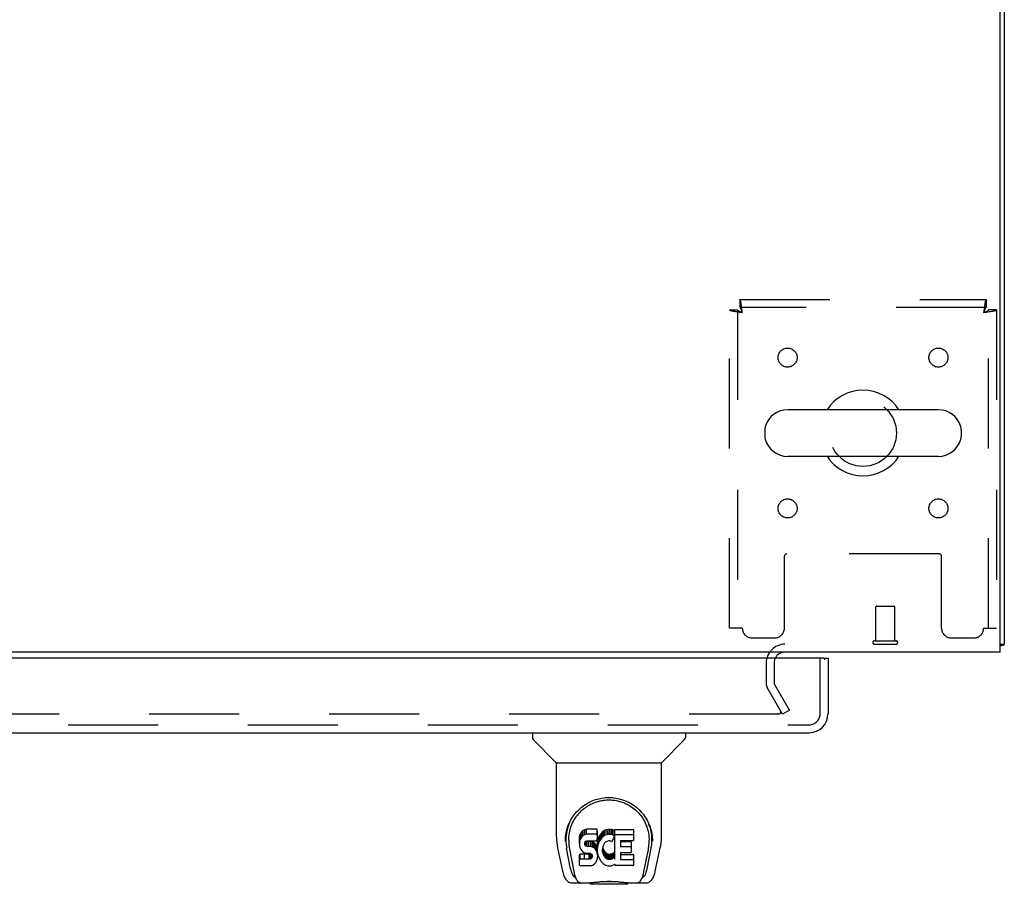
# Model space of a CAD drawing. Header units: inches. Extents: x 0 to 215, y 0 to 139.
# Tile 57 of 116: x 94 to 107, y 104 to 116. Entities that reach past the tile are written whole.
import ezdxf

# ---------------------------------------------------------------- set-up
doc = ezdxf.new("R2010")
doc.units = ezdxf.units.IN
doc.header["$LTSCALE"] = 11.804375
doc.header["$MEASUREMENT"] = 0
doc.linetypes.add('HIDDEN', pattern=[0.2, 0.1, -0.1])
doc.layers.get('0').update_dxf_attribs({"linetype": 'CONTINUOUS'})
doc.layers.add('DEFAULT_2', color=8, linetype='HIDDEN')
doc.layers.add('DOOR_ASSEMBLY', color=7, linetype='CONTINUOUS')

msp = doc.modelspace()

# ---------------------------------------------------------------- linework, layer by layer
at = {"color": 3, "linetype": 'Continuous'}
for p, q in [((107.154, 107.313), (107.154, 131.201)), ((107.206, 131.067), (107.206, 107.417)), ((107.154, 107.313), (67.008, 107.313))]:
    msp.add_line(p, q, dxfattribs=at)
at = {"color": 7, "linetype": 'Continuous'}
for p, q in [((106.34, 110.494), (104.365, 110.494)), ((104.065, 110.232), (104.065, 110.144)), ((106.64, 110.232), (106.64, 110.144)), ((106.34, 109.882), (104.365, 109.882)), ((107.154, 107.417), (107.206, 107.417))]:
    msp.add_line(p, q, dxfattribs=at)
at = {"color": 3, "linetype": 'Continuous'}
for points in [[(107.154, 107.397), (107.154, 107.397), (107.158, 107.399), (107.163, 107.4), (107.167, 107.401), (107.171, 107.401)], [(107.171, 107.401), (107.178, 107.403), (107.182, 107.404), (107.185, 107.404), (107.188, 107.405), (107.191, 107.406), (107.194, 107.407), (107.197, 107.408), (107.199, 107.409), (107.201, 107.41), (107.203, 107.411), (107.204, 107.412), (107.205, 107.413), (107.206, 107.414), (107.206, 107.416), (107.206, 107.417)]]:
    msp.add_lwpolyline(points, dxfattribs=at)
at = {"color": 7, "linetype": 'Continuous'}
for centre, radius, start, end in [((105.352, 110.188), 0.562, 32.9567, 147.0433), ((104.365, 110.188), 0.306, 90, 164.3697), ((106.34, 110.188), 0.306, 15.6303, 90), ((104.208, 110.232), 0.144, 164.3697, 180), ((106.496, 110.232), 0.144, 0, 15.6303), ((104.208, 110.144), 0.144, 180, 195.6303), ((104.365, 110.188), 0.306, 195.6303, 270), ((106.34, 110.188), 0.306, 270, 344.3697), ((106.496, 110.144), 0.144, 344.3697, 360), ((105.352, 110.188), 0.562, 212.956, 327.044)]:
    msp.add_arc(centre, radius, start, end, dxfattribs=at)
at = {"color": 3, "linetype": 'Continuous'}
msp.add_arc((104.328, 107.171), 0.142, 90, 153.5334, dxfattribs=at)
at = {"layer": 'DEFAULT_2', "color": 8, "linetype": 'HIDDEN'}
for p, q in [((103.736, 111.938), (106.968, 111.938)), ((103.736, 111.938), (103.736, 111.834)), ((106.968, 111.938), (106.968, 111.834)), ((103.602, 111.804), (103.706, 111.804)), ((103.602, 107.626), (103.602, 111.804)), ((103.706, 111.804), (103.706, 107.626)), ((106.968, 111.834), (103.736, 111.834)), ((107.102, 111.804), (106.998, 111.804)), ((106.998, 107.626), (106.998, 111.804)), ((107.102, 111.804), (107.102, 107.626)), ((104.321, 107.626), (104.321, 108.571)), ((106.353, 108.601), (104.351, 108.601)), ((106.383, 107.626), (106.383, 108.571)), ((105.52, 107.46), (105.52, 107.907)), ((105.53, 107.917), (105.758, 107.917)), ((105.768, 107.46), (105.768, 107.907)), ((103.769, 107.626), (103.602, 107.626)), ((106.935, 107.626), (107.102, 107.626)), ((103.894, 107.501), (104.196, 107.501)), ((106.508, 107.501), (106.81, 107.501)), ((105.502, 107.46), (105.786, 107.46)), ((105.502, 107.417), (105.786, 107.417)), ((104.081, 107.171), (104.081, 106.909)), ((104.185, 107.171), (104.185, 106.909)), ((104.296, 106.501), (104.099, 106.84)), ((104.386, 106.553), (104.19, 106.892)), ((104.25, 106.501), (69.913, 106.501)), ((104.386, 106.553), (104.296, 106.501))]:
    msp.add_line(p, q, dxfattribs=at)
for points in [[(103.769, 111.771), (103.767, 111.79), (103.764, 111.808), (103.762, 111.826), (103.76, 111.844), (103.757, 111.86), (103.755, 111.875), (103.753, 111.889), (103.75, 111.902), (103.748, 111.913), (103.746, 111.922), (103.743, 111.929), (103.741, 111.934), (103.738, 111.937), (103.736, 111.938)], [(106.968, 111.938), (106.966, 111.937), (106.963, 111.934), (106.961, 111.929), (106.959, 111.922), (106.956, 111.913), (106.954, 111.902), (106.952, 111.889), (106.949, 111.875), (106.947, 111.86), (106.945, 111.844), (106.942, 111.826), (106.94, 111.808), (106.937, 111.79), (106.935, 111.771)], [(103.602, 111.804), (103.603, 111.802), (103.606, 111.799), (103.612, 111.797), (103.619, 111.795), (103.628, 111.792), (103.639, 111.79), (103.651, 111.788), (103.665, 111.785), (103.68, 111.783), (103.697, 111.781), (103.714, 111.778), (103.732, 111.776), (103.75, 111.774), (103.769, 111.771)], [(103.706, 111.804), (103.707, 111.802), (103.708, 111.799), (103.71, 111.797), (103.712, 111.795), (103.716, 111.792), (103.72, 111.79), (103.725, 111.788), (103.73, 111.785), (103.736, 111.783), (103.742, 111.781), (103.748, 111.778), (103.755, 111.776), (103.762, 111.774), (103.769, 111.771)], [(103.769, 111.771), (103.767, 111.778), (103.764, 111.785), (103.762, 111.792), (103.76, 111.798), (103.757, 111.805), (103.755, 111.81), (103.753, 111.816), (103.75, 111.82), (103.748, 111.824), (103.746, 111.828), (103.743, 111.831), (103.741, 111.833), (103.738, 111.834), (103.736, 111.834)], [(106.968, 111.834), (106.966, 111.834), (106.963, 111.833), (106.961, 111.831), (106.959, 111.828), (106.956, 111.824), (106.954, 111.82), (106.952, 111.816), (106.949, 111.81), (106.947, 111.805), (106.945, 111.798), (106.942, 111.792), (106.94, 111.785), (106.937, 111.778), (106.935, 111.771)], [(106.935, 111.771), (106.954, 111.774), (106.972, 111.776), (106.99, 111.778), (107.008, 111.781), (107.024, 111.783), (107.039, 111.785), (107.053, 111.788), (107.066, 111.79), (107.077, 111.792), (107.086, 111.795), (107.093, 111.797), (107.098, 111.799), (107.101, 111.802), (107.102, 111.804)], [(106.935, 111.771), (106.942, 111.774), (106.949, 111.776), (106.956, 111.778), (106.962, 111.781), (106.969, 111.783), (106.974, 111.785), (106.98, 111.788), (106.984, 111.79), (106.988, 111.792), (106.992, 111.795), (106.995, 111.797), (106.997, 111.799), (106.998, 111.802), (106.998, 111.804)], [(104.27, 106.518), (104.27, 106.517), (104.269, 106.515), (104.269, 106.514), (104.268, 106.512), (104.268, 106.51), (104.267, 106.509), (104.265, 106.507), (104.264, 106.506), (104.263, 106.505), (104.261, 106.504), (104.259, 106.503), (104.258, 106.502), (104.256, 106.501), (104.254, 106.501), (104.252, 106.501), (104.25, 106.501)], [(104.267, 106.526), (104.268, 106.524), (104.269, 106.522), (104.269, 106.521), (104.27, 106.519), (104.27, 106.518)]]:
    msp.add_lwpolyline(points, dxfattribs=at)
for centre, radius in [((104.363, 111.178), 0.125), ((106.342, 111.178), 0.125), ((105.352, 110.188), 0.438), ((104.363, 109.199), 0.125), ((106.342, 109.199), 0.125)]:
    msp.add_circle(centre, radius, dxfattribs=at)
for centre, radius, start, end in [((104.351, 108.571), 0.03, 90, 180), ((106.353, 108.571), 0.03, 0, 90), ((105.53, 107.907), 0.01, 90, 180), ((105.758, 107.907), 0.01, 0, 90), ((103.894, 107.626), 0.125, 180, 270), ((104.196, 107.626), 0.125, 270, 360), ((106.508, 107.626), 0.125, 180, 270), ((106.81, 107.626), 0.125, 270, 360), ((104.328, 107.171), 0.246, 90, 180), ((105.502, 107.439), 0.0215, 90, 270), ((105.786, 107.439), 0.0215, 270, 90), ((104.328, 107.171), 0.142, 153.5334, 180), ((104.218, 106.909), 0.137, 180, 210), ((104.218, 106.909), 0.033, 180, 210)]:
    msp.add_arc(centre, radius, start, end, dxfattribs=at)
at = {"layer": 'DOOR_ASSEMBLY', "color": 3, "linetype": 'Continuous'}
for p, q in [((104.832, 107.234), (68.998, 107.234)), ((104.894, 107.234), (104.894, 106.502)), ((68.953, 106.255), (104.647, 106.255))]:
    msp.add_line(p, q, dxfattribs=at)
at = {"layer": 'DOOR_ASSEMBLY', "color": 8, "linetype": 'HIDDEN'}
for p, q in [((104.79, 106.502), (104.79, 107.234)), ((68.953, 106.359), (104.647, 106.359))]:
    msp.add_line(p, q, dxfattribs=at)
at = {"layer": 'DOOR_ASSEMBLY', "color": 7, "linetype": 'Continuous'}
for p, q in [((104.832, 107.234), (104.894, 107.234)), ((101.015, 106.255), (101.015, 106.193)), ((103.023, 106.255), (103.023, 106.193)), ((101.324, 105.867), (101.026, 106.165)), ((102.713, 105.867), (103.011, 106.165)), ((101.33, 105.861), (102.708, 105.861)), ((101.33, 104.89), (101.33, 105.861)), ((102.708, 104.89), (102.708, 105.861)), ((101.455, 104.921), (101.454, 104.857)), ((101.634, 104.893), (101.633, 104.869)), ((101.639, 104.916), (101.634, 104.893)), ((101.634, 104.826), (101.634, 104.893)), ((101.649, 104.939), (101.639, 104.916)), ((101.639, 104.85), (101.639, 104.916)), ((101.662, 104.959), (101.649, 104.939)), ((101.649, 104.872), (101.649, 104.939)), ((101.662, 104.892), (101.649, 104.872)), ((101.671, 104.967), (101.662, 104.959)), ((101.662, 104.892), (101.662, 104.959)), ((101.671, 104.9), (101.662, 104.892)), ((101.681, 104.973), (101.671, 104.967)), ((101.671, 104.9), (101.671, 104.967)), ((101.681, 104.906), (101.671, 104.9)), ((101.702, 104.983), (101.681, 104.973)), ((101.681, 104.906), (101.681, 104.973)), ((101.702, 104.916), (101.681, 104.906)), ((101.726, 104.99), (101.702, 104.983)), ((101.702, 104.916), (101.702, 104.983)), ((101.726, 104.923), (101.702, 104.916)), ((101.865, 104.99), (101.726, 104.99)), ((101.726, 104.923), (101.726, 104.99)), ((101.865, 104.923), (101.726, 104.923)), ((101.867, 104.947), (101.865, 104.99)), ((101.865, 104.923), (101.865, 104.99)), ((101.867, 104.881), (101.865, 104.923)), ((101.867, 104.881), (101.867, 104.947)), ((101.899, 104.91), (101.888, 104.89)), ((101.912, 104.928), (101.899, 104.91)), ((101.899, 104.843), (101.899, 104.91)), ((101.926, 104.945), (101.912, 104.928)), ((101.912, 104.861), (101.912, 104.928)), ((101.943, 104.96), (101.926, 104.945)), ((101.926, 104.878), (101.926, 104.945)), ((101.943, 104.893), (101.926, 104.878)), ((101.961, 104.973), (101.943, 104.96)), ((101.943, 104.893), (101.943, 104.96)), ((101.961, 104.906), (101.943, 104.893)), ((101.981, 104.982), (101.961, 104.973)), ((101.961, 104.906), (101.961, 104.973)), ((101.981, 104.915), (101.961, 104.906)), ((102.003, 104.987), (101.981, 104.982)), ((101.981, 104.915), (101.981, 104.982)), ((102.003, 104.92), (101.981, 104.915)), ((102.025, 104.989), (102.003, 104.987)), ((102.003, 104.92), (102.003, 104.987)), ((102.025, 104.922), (102.003, 104.92)), ((102.025, 104.989), (102.048, 104.988)), ((102.025, 104.922), (102.025, 104.989)), ((102.048, 104.922), (102.025, 104.922)), ((102.059, 104.987), (102.048, 104.988)), ((102.048, 104.922), (102.048, 104.988)), ((102.059, 104.92), (102.048, 104.922)), ((102.07, 104.983), (102.059, 104.987)), ((102.059, 104.92), (102.059, 104.987)), ((102.07, 104.916), (102.059, 104.92)), ((102.09, 104.899), (102.063, 104.831)), ((102.088, 104.971), (102.07, 104.983)), ((102.07, 104.916), (102.07, 104.983)), ((102.088, 104.904), (102.07, 104.916)), ((102.088, 104.971), (102.088, 104.904)), ((102.09, 104.968), (102.09, 104.904)), ((102.098, 104.988), (102.335, 104.988)), ((102.098, 104.596), (102.098, 104.988)), ((102.098, 104.921), (102.335, 104.921)), ((102.34, 104.984), (102.34, 104.842)), ((102.582, 104.921), (102.583, 104.857)), ((101.448, 104.835), (101.448, 104.834)), ((101.492, 104.848), (101.492, 104.824)), ((101.633, 104.803), (101.633, 104.869)), ((101.634, 104.826), (101.633, 104.803)), ((101.633, 104.803), (101.633, 104.779)), ((101.633, 104.779), (101.637, 104.755)), ((101.639, 104.85), (101.634, 104.826)), ((101.649, 104.872), (101.639, 104.85)), ((101.704, 104.806), (101.706, 104.821)), ((101.704, 104.783), (101.704, 104.806)), ((101.704, 104.791), (101.704, 104.806)), ((101.704, 104.783), (101.704, 104.791)), ((101.707, 104.776), (101.704, 104.783)), ((101.706, 104.821), (101.709, 104.828)), ((101.707, 104.776), (101.707, 104.821)), ((101.711, 104.77), (101.707, 104.776)), ((101.709, 104.828), (101.715, 104.832)), ((101.711, 104.77), (101.711, 104.829)), ((101.717, 104.766), (101.711, 104.77)), ((101.715, 104.832), (101.73, 104.837)), ((101.732, 104.829), (101.717, 104.833)), ((101.717, 104.833), (101.717, 104.833)), ((101.717, 104.766), (101.717, 104.833)), ((101.732, 104.762), (101.717, 104.766)), ((101.73, 104.837), (101.744, 104.838)), ((101.756, 104.829), (101.732, 104.829)), ((101.732, 104.762), (101.732, 104.829)), ((101.756, 104.763), (101.732, 104.762)), ((101.744, 104.838), (101.857, 104.838)), ((101.78, 104.828), (101.756, 104.829)), ((101.756, 104.763), (101.756, 104.829)), ((101.78, 104.761), (101.756, 104.763)), ((101.803, 104.823), (101.78, 104.828)), ((101.78, 104.761), (101.78, 104.828)), ((101.814, 104.818), (101.803, 104.823)), ((101.803, 104.756), (101.803, 104.823)), ((101.824, 104.811), (101.814, 104.818)), ((101.814, 104.751), (101.814, 104.818)), ((101.841, 104.794), (101.824, 104.811)), ((101.824, 104.744), (101.824, 104.811)), ((101.854, 104.774), (101.841, 104.794)), ((101.841, 104.728), (101.841, 104.794)), ((101.864, 104.752), (101.854, 104.774)), ((101.854, 104.708), (101.854, 104.774)), ((101.857, 104.838), (101.863, 104.839)), ((101.863, 104.839), (101.865, 104.844)), ((101.865, 104.844), (101.866, 104.857)), ((101.869, 104.826), (101.865, 104.782)), ((101.865, 104.715), (101.865, 104.782)), ((101.866, 104.857), (101.867, 104.881)), ((101.873, 104.848), (101.869, 104.826)), ((101.869, 104.759), (101.869, 104.826)), ((101.873, 104.781), (101.869, 104.759)), ((101.88, 104.87), (101.873, 104.848)), ((101.873, 104.781), (101.873, 104.848)), ((101.88, 104.803), (101.873, 104.781)), ((101.888, 104.89), (101.88, 104.87)), ((101.88, 104.803), (101.88, 104.87)), ((101.888, 104.823), (101.88, 104.803)), ((101.888, 104.823), (101.888, 104.89)), ((101.899, 104.843), (101.888, 104.823)), ((101.912, 104.861), (101.899, 104.843)), ((101.926, 104.878), (101.912, 104.861)), ((101.942, 104.77), (101.938, 104.757)), ((101.948, 104.782), (101.942, 104.77)), ((101.962, 104.805), (101.948, 104.782)), ((101.97, 104.815), (101.962, 104.805)), ((101.981, 104.823), (101.97, 104.815)), ((102.006, 104.833), (101.981, 104.823)), ((102.019, 104.837), (102.006, 104.833)), ((102.032, 104.837), (102.019, 104.837)), ((102.045, 104.833), (102.032, 104.837)), ((102.057, 104.829), (102.045, 104.833)), ((102.169, 104.834), (102.169, 104.766)), ((102.335, 104.838), (102.173, 104.838)), ((102.173, 104.828), (102.304, 104.828)), ((102.309, 104.824), (102.309, 104.684)), ((102.59, 104.834), (102.59, 104.835)), ((101.345, 104.747), (101.41, 104.441)), ((101.517, 104.469), (101.464, 104.739)), ((101.501, 104.727), (101.558, 104.434)), ((101.635, 104.517), (101.635, 104.658)), ((101.637, 104.755), (101.646, 104.733)), ((101.699, 104.663), (101.64, 104.663)), ((101.64, 104.596), (101.64, 104.663)), ((101.646, 104.733), (101.658, 104.713)), ((101.658, 104.713), (101.675, 104.695)), ((101.675, 104.695), (101.695, 104.682)), ((101.695, 104.682), (101.706, 104.678)), ((101.76, 104.664), (101.699, 104.663)), ((101.699, 104.597), (101.699, 104.663)), ((101.706, 104.678), (101.717, 104.676)), ((101.717, 104.676), (101.765, 104.676)), ((101.775, 104.665), (101.76, 104.664)), ((101.76, 104.597), (101.76, 104.664)), ((101.765, 104.676), (101.772, 104.675)), ((101.772, 104.675), (101.779, 104.673)), ((101.781, 104.668), (101.775, 104.665)), ((101.775, 104.598), (101.775, 104.665)), ((101.779, 104.673), (101.785, 104.668)), ((101.803, 104.756), (101.78, 104.761)), ((101.783, 104.67), (101.781, 104.668)), ((101.781, 104.602), (101.781, 104.668)), ((101.785, 104.668), (101.79, 104.662)), ((101.787, 104.607), (101.787, 104.666)), ((101.79, 104.662), (101.797, 104.648)), ((101.796, 104.619), (101.796, 104.65)), ((101.797, 104.648), (101.799, 104.633)), ((101.799, 104.626), (101.799, 104.638)), ((101.799, 104.633), (101.799, 104.626)), ((101.814, 104.751), (101.803, 104.756)), ((101.824, 104.744), (101.814, 104.751)), ((101.841, 104.728), (101.824, 104.744)), ((101.854, 104.708), (101.841, 104.728)), ((101.864, 104.685), (101.854, 104.708)), ((101.865, 104.748), (101.864, 104.752)), ((101.864, 104.685), (101.864, 104.752)), ((101.87, 104.662), (101.864, 104.685)), ((101.869, 104.759), (101.865, 104.715)), ((101.865, 104.715), (101.866, 104.693)), ((101.866, 104.693), (101.869, 104.671)), ((101.869, 104.671), (101.873, 104.649)), ((101.872, 104.638), (101.87, 104.662)), ((101.871, 104.615), (101.872, 104.638)), ((101.872, 104.638), (101.872, 104.653)), ((101.873, 104.649), (101.88, 104.628)), ((101.935, 104.731), (101.934, 104.704)), ((101.934, 104.704), (101.935, 104.691)), ((101.938, 104.757), (101.935, 104.731)), ((101.935, 104.691), (101.935, 104.731)), ((101.935, 104.691), (101.939, 104.678)), ((101.937, 104.75), (101.939, 104.745)), ((101.939, 104.745), (101.949, 104.72)), ((101.939, 104.678), (101.939, 104.745)), ((101.939, 104.678), (101.949, 104.653)), ((101.949, 104.72), (101.962, 104.697)), ((101.949, 104.653), (101.949, 104.72)), ((101.949, 104.653), (101.962, 104.63)), ((101.962, 104.697), (101.971, 104.687)), ((101.962, 104.63), (101.962, 104.697)), ((101.971, 104.687), (101.981, 104.678)), ((101.971, 104.62), (101.971, 104.687)), ((101.981, 104.678), (101.992, 104.67)), ((101.981, 104.611), (101.981, 104.678)), ((101.992, 104.67), (102.004, 104.665)), ((101.992, 104.603), (101.992, 104.67)), ((102.004, 104.665), (102.018, 104.663)), ((102.004, 104.599), (102.004, 104.665)), ((102.018, 104.663), (102.031, 104.663)), ((102.018, 104.596), (102.018, 104.663)), ((102.031, 104.663), (102.044, 104.665)), ((102.031, 104.596), (102.031, 104.663)), ((102.044, 104.665), (102.057, 104.669)), ((102.044, 104.598), (102.044, 104.665)), ((102.057, 104.669), (102.069, 104.674)), ((102.057, 104.602), (102.057, 104.669)), ((102.069, 104.674), (102.08, 104.682)), ((102.069, 104.607), (102.069, 104.674)), ((102.08, 104.682), (102.08, 104.615)), ((102.087, 104.68), (102.098, 104.663)), ((102.17, 104.675), (102.17, 104.597)), ((102.173, 104.762), (102.304, 104.762)), ((102.304, 104.68), (102.174, 104.68)), ((102.174, 104.66), (102.336, 104.66)), ((102.34, 104.655), (102.34, 104.516)), ((102.479, 104.434), (102.536, 104.724)), ((102.52, 104.469), (102.573, 104.739)), ((102.536, 104.724), (102.537, 104.727)), ((102.627, 104.441), (102.692, 104.747)), ((101.699, 104.597), (101.639, 104.596)), ((101.64, 104.512), (101.784, 104.512)), ((101.76, 104.597), (101.699, 104.597)), ((101.775, 104.598), (101.76, 104.597)), ((101.781, 104.602), (101.775, 104.598)), ((101.787, 104.607), (101.781, 104.602)), ((101.784, 104.512), (101.796, 104.514)), ((101.796, 104.619), (101.787, 104.607)), ((101.799, 104.626), (101.796, 104.619)), ((101.796, 104.514), (101.807, 104.518)), ((101.807, 104.518), (101.827, 104.531)), ((101.827, 104.531), (101.844, 104.548)), ((101.844, 104.548), (101.851, 104.558)), ((101.851, 104.558), (101.856, 104.569)), ((101.856, 104.569), (101.865, 104.591)), ((101.865, 104.591), (101.871, 104.615)), ((101.88, 104.628), (101.902, 104.588)), ((101.902, 104.588), (101.914, 104.57)), ((101.914, 104.57), (101.929, 104.553)), ((101.929, 104.553), (101.945, 104.538)), ((101.945, 104.538), (101.963, 104.525)), ((101.962, 104.63), (101.971, 104.62)), ((101.963, 104.525), (101.973, 104.52)), ((101.971, 104.62), (101.981, 104.611)), ((101.973, 104.52), (101.983, 104.516)), ((101.981, 104.611), (101.992, 104.603)), ((101.983, 104.516), (102.005, 104.51)), ((101.992, 104.603), (102.004, 104.599)), ((102.004, 104.599), (102.018, 104.596)), ((102.005, 104.51), (102.027, 104.508)), ((102.018, 104.596), (102.031, 104.596)), ((102.027, 104.508), (102.049, 104.511)), ((102.031, 104.596), (102.044, 104.598)), ((102.044, 104.598), (102.057, 104.602)), ((102.049, 104.511), (102.071, 104.518)), ((102.057, 104.602), (102.069, 104.607)), ((102.069, 104.607), (102.08, 104.615)), ((102.071, 104.518), (102.09, 104.529)), ((102.087, 104.614), (102.098, 104.596)), ((102.1, 104.529), (102.09, 104.529)), ((102.09, 104.529), (102.09, 104.529)), ((102.1, 104.516), (102.1, 104.529)), ((102.336, 104.512), (102.105, 104.512)), ((102.174, 104.593), (102.336, 104.593)), ((101.534, 104.287), (101.761, 104.287)), ((101.576, 104.365), (101.568, 104.365)), ((101.574, 104.37), (101.578, 104.36)), ((101.578, 104.359), (101.578, 104.36)), ((101.62, 104.287), (101.614, 104.287)), ((101.62, 104.287), (101.619, 104.287)), ((101.78, 104.267), (101.76, 104.287)), ((102.257, 104.267), (101.78, 104.267)), ((102.257, 104.267), (102.277, 104.287)), ((102.277, 104.287), (102.503, 104.287)), ((102.418, 104.287), (102.417, 104.287)), ((102.459, 104.359), (102.46, 104.36)), ((102.46, 104.36), (102.463, 104.37)), ((102.469, 104.365), (102.462, 104.365))]:
    msp.add_line(p, q, dxfattribs=at)
for points in [[(101.448, 104.847), (101.45, 104.889), (101.457, 104.939), (101.468, 104.985), (101.482, 105.03), (101.499, 105.071), (101.519, 105.111), (101.542, 105.148), (101.566, 105.183), (101.594, 105.216), (101.623, 105.246), (101.655, 105.274), (101.688, 105.3), (101.724, 105.323), (101.762, 105.344), (101.801, 105.362), (101.843, 105.378), (101.885, 105.39), (101.929, 105.398), (101.974, 105.404), (102.019, 105.405), (102.064, 105.404), (102.109, 105.398), (102.153, 105.389), (102.195, 105.377), (102.237, 105.362), (102.276, 105.344), (102.314, 105.323), (102.35, 105.3), (102.383, 105.274), (102.415, 105.246), (102.444, 105.215), (102.471, 105.182), (102.496, 105.147), (102.519, 105.11), (102.538, 105.071), (102.555, 105.029), (102.569, 104.985), (102.58, 104.938), (102.587, 104.888), (102.589, 104.847)], [(101.492, 104.848), (101.492, 104.868), (101.494, 104.892), (101.496, 104.916), (101.5, 104.94), (101.505, 104.963), (101.51, 104.987), (101.517, 105.009), (101.525, 105.031), (101.533, 105.053), (101.543, 105.074), (101.553, 105.094), (101.564, 105.114), (101.575, 105.133), (101.588, 105.151), (101.6, 105.168), (101.614, 105.185), (101.627, 105.2), (101.641, 105.215), (101.656, 105.23), (101.67, 105.243), (101.685, 105.256), (101.701, 105.268), (101.716, 105.279), (101.732, 105.29), (101.747, 105.299), (101.763, 105.309), (101.779, 105.317), (101.795, 105.325), (101.811, 105.332), (101.827, 105.338), (101.843, 105.344), (101.859, 105.35), (101.874, 105.355), (101.89, 105.359), (101.906, 105.363), (101.922, 105.366), (101.938, 105.368), (101.954, 105.371), (101.97, 105.372), (101.986, 105.374), (102.002, 105.374), (102.018, 105.375), (102.034, 105.374), (102.05, 105.374), (102.066, 105.373), (102.082, 105.371), (102.098, 105.369), (102.114, 105.366), (102.13, 105.363), (102.146, 105.359), (102.161, 105.355), (102.177, 105.35), (102.193, 105.345), (102.209, 105.339), (102.226, 105.332), (102.242, 105.325), (102.257, 105.317), (102.273, 105.309), (102.289, 105.3), (102.305, 105.29), (102.32, 105.28), (102.336, 105.268), (102.351, 105.257), (102.366, 105.244), (102.381, 105.23), (102.395, 105.216), (102.41, 105.201), (102.423, 105.185), (102.437, 105.169), (102.449, 105.151), (102.462, 105.133), (102.473, 105.114), (102.484, 105.095), (102.494, 105.074), (102.504, 105.053), (102.512, 105.032), (102.52, 105.01), (102.527, 104.987), (102.533, 104.964), (102.537, 104.94), (102.541, 104.916), (102.544, 104.892), (102.545, 104.868), (102.546, 104.848)], [(101.33, 104.89), (101.33, 104.857), (101.334, 104.817), (101.339, 104.777), (101.345, 104.747)], [(101.448, 104.835), (101.448, 104.84), (101.448, 104.847)], [(101.492, 104.824), (101.492, 104.808), (101.494, 104.78), (101.497, 104.752), (101.501, 104.727)], [(102.537, 104.727), (102.537, 104.731), (102.538, 104.734), (102.538, 104.737), (102.539, 104.74), (102.539, 104.743), (102.54, 104.746), (102.54, 104.749), (102.541, 104.753), (102.541, 104.756), (102.542, 104.76), (102.542, 104.764), (102.543, 104.768), (102.543, 104.772), (102.543, 104.776), (102.544, 104.78), (102.544, 104.784), (102.544, 104.789), (102.545, 104.793), (102.545, 104.798), (102.545, 104.802), (102.545, 104.807), (102.545, 104.812), (102.546, 104.817), (102.546, 104.822), (102.546, 104.848)], [(102.589, 104.847), (102.589, 104.84), (102.59, 104.835)], [(102.692, 104.747), (102.698, 104.777), (102.704, 104.817), (102.707, 104.856), (102.708, 104.89)], [(101.639, 104.663), (101.639, 104.663), (101.639, 104.663), (101.638, 104.663), (101.638, 104.663), (101.637, 104.662), (101.637, 104.662), (101.637, 104.662), (101.636, 104.661), (101.636, 104.661), (101.636, 104.661), (101.635, 104.66), (101.635, 104.66), (101.635, 104.659), (101.635, 104.658)], [(101.639, 104.596), (101.639, 104.596), (101.639, 104.596), (101.638, 104.596), (101.638, 104.596), (101.637, 104.596), (101.637, 104.595), (101.637, 104.595), (101.636, 104.595), (101.636, 104.594), (101.636, 104.594), (101.635, 104.593), (101.635, 104.593), (101.635, 104.592), (101.635, 104.592)], [(101.41, 104.441), (101.413, 104.428), (101.418, 104.41), (101.423, 104.393), (101.428, 104.378), (101.433, 104.364), (101.439, 104.352), (101.446, 104.341), (101.453, 104.33), (101.461, 104.32), (101.47, 104.311), (101.481, 104.303), (101.492, 104.297), (101.504, 104.292), (101.517, 104.288), (101.531, 104.287), (101.534, 104.287)], [(101.558, 104.434), (101.561, 104.422), (101.564, 104.408), (101.567, 104.395), (101.57, 104.382), (101.574, 104.37)], [(102.463, 104.37), (102.467, 104.382), (102.47, 104.395), (102.474, 104.408), (102.477, 104.422), (102.479, 104.434)], [(102.503, 104.287), (102.506, 104.287), (102.519, 104.288), (102.532, 104.291), (102.545, 104.296), (102.556, 104.303), (102.566, 104.311), (102.576, 104.32), (102.584, 104.33), (102.591, 104.34), (102.598, 104.352), (102.604, 104.364), (102.609, 104.378), (102.615, 104.393), (102.62, 104.409), (102.624, 104.428), (102.627, 104.441)], [(101.578, 104.359), (101.583, 104.347), (101.589, 104.334), (101.596, 104.324), (101.602, 104.314), (101.61, 104.306), (101.618, 104.299), (101.627, 104.294), (101.637, 104.289), (101.647, 104.287), (101.654, 104.287)], [(101.735, 104.287), (101.756, 104.287), (101.778, 104.289), (101.801, 104.291), (101.826, 104.294), (101.852, 104.297), (101.878, 104.299), (101.906, 104.302), (101.934, 104.304), (101.963, 104.306), (101.992, 104.307), (102.021, 104.308), (102.05, 104.307), (102.079, 104.306), (102.108, 104.304), (102.136, 104.302), (102.163, 104.299), (102.189, 104.296), (102.214, 104.293), (102.238, 104.291), (102.261, 104.289), (102.282, 104.287), (102.302, 104.287)], [(101.735, 104.287), (101.757, 104.287), (101.784, 104.289), (101.811, 104.291), (101.84, 104.294), (101.868, 104.297), (101.898, 104.3), (101.927, 104.302), (101.957, 104.304), (101.988, 104.305), (102.018, 104.306), (102.049, 104.305), (102.079, 104.304), (102.109, 104.302), (102.139, 104.3), (102.168, 104.297), (102.197, 104.294), (102.226, 104.291), (102.253, 104.289), (102.28, 104.287), (102.302, 104.287)], [(102.383, 104.287), (102.391, 104.287), (102.401, 104.289), (102.41, 104.294), (102.419, 104.299), (102.427, 104.306), (102.435, 104.314), (102.441, 104.324), (102.448, 104.334), (102.454, 104.347), (102.459, 104.359)]]:
    msp.add_lwpolyline(points, dxfattribs=at)
at = {"layer": 'DOOR_ASSEMBLY', "color": 3, "linetype": 'Continuous'}
for centre, radius, start, end in [((104.832, 107.214), 0.02, 0, 90), ((104.647, 106.502), 0.246, 270, 360)]:
    msp.add_arc(centre, radius, start, end, dxfattribs=at)
at = {"layer": 'DOOR_ASSEMBLY', "color": 8, "linetype": 'HIDDEN'}
msp.add_arc((104.647, 106.502), 0.142, 270, 360, dxfattribs=at)
at = {"layer": 'DOOR_ASSEMBLY', "color": 7, "linetype": 'Continuous'}
for centre, radius, start, end in [((101.054, 106.193), 0.0394, 180, 225), ((102.983, 106.193), 0.0394, 315, 360), ((101.338, 105.881), 0.0197, 225, 262.5), ((102.699, 105.881), 0.0197, 277.5, 315)]:
    msp.add_arc(centre, radius, start, end, dxfattribs=at)
for centre, major_axis, ratio, start_param, end_param in [((102.019, 104.848), (0, 0.565), 0.999848, 1.137008, 1.76365), ((102.019, 104.848), (0, 0.565), 0.999848, 4.519536, 5.145564), ((102.085, 104.968), (0, 0.00448), 1, -1.566905, -0.665444), ((102.085, 104.901), (0.00448, 0), 1, 0.003842, 0.905353), ((102.085, 104.901), (0, 0.00448), 1, -1.937287, -1.566955), ((102.335, 104.984), (0, 0.00448), 1, -1.570796, 0), ((102.335, 104.917), (0, 0.00448), 1, -1.570796, 0), ((102.059, 104.833), (0, 0.00448), 1, -3.557718, -1.937287), ((102.173, 104.834), (0, 0.00448), 1, 0, 1.570796), ((102.173, 104.833), (0, 0.00448), 1, 1.96475, 3.141593), ((102.173, 104.766), (0, 0.00448), 1, -4.712389, -3.141593), ((102.304, 104.824), (0.00448, 0), 1, 0, 1.570796), ((102.335, 104.842), (0, 0.00448), 1, -3.141593, -1.570796), ((102.083, 104.678), (0.00448, 0), 1, 0.594971, 2.222579), ((102.174, 104.675), (0, 0.00448), 1, 0, 1.570796), ((102.174, 104.664), (0, 0.00448), 1, -4.712389, -3.141593), ((102.304, 104.757), (0, 0.00448), 1, -1.570796, 0), ((102.304, 104.684), (0, 0.00448), 1, -3.141593, -1.570796), ((102.336, 104.655), (0, 0.00448), 1, -1.570796, 0), ((101.64, 104.517), (0, 0.00483), 1, -4.712389, -3.141593), ((102.083, 104.611), (0.00448, 0), 1, 0.594971, 2.222579), ((102.105, 104.516), (0, 0.00448), 1, -4.712389, -3.141593), ((102.174, 104.597), (0, 0.00448), 1, -4.712389, -3.141593), ((102.336, 104.589), (0, 0.00448), 1, -1.570796, 0), ((102.336, 104.516), (0, 0.00448), 1, -3.141593, -1.570796), ((101.575, 104.72), (0.007, 0.354), 0.213027, -3.923008, -3.13761), ((102.462, 104.72), (-0.007, 0.354), 0.213027, -3.145575, -2.360177)]:
    msp.add_ellipse(centre, major_axis=major_axis, ratio=ratio, start_param=start_param, end_param=end_param, dxfattribs=at)

doc.saveas('drawing.dxf')
